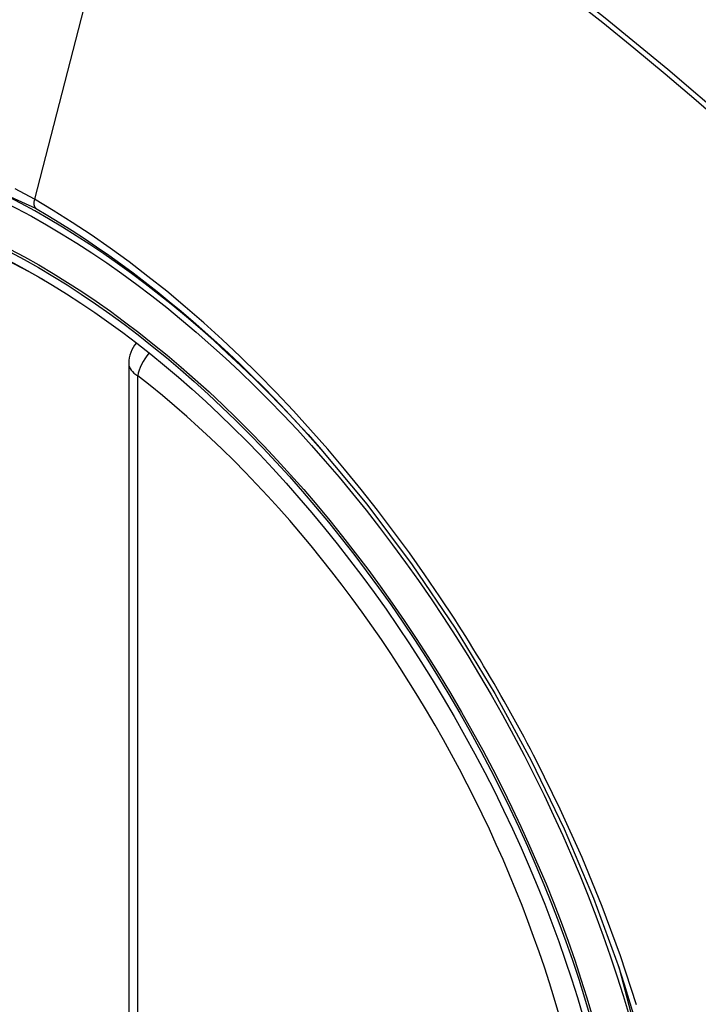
# Model space of a CAD drawing. Header units: inches. Extents: x 387.2 to 455.7, y 148.1 to 211.9.
# Tile 43 of 97: x 417.783 to 418.044, y 192.514 to 192.892. Entities that reach past the tile are written whole.
import ezdxf

# ---------------------------------------------------------------- set-up
doc = ezdxf.new("R2010")
doc.units = ezdxf.units.IN
doc.header["$MEASUREMENT"] = 0
doc.layers.add('Visible Edges(ANSI)', color=7, linetype='Continuous', lineweight=25)
doc.layers.add('Visible Tangent Edges(ANSI)', color=7, linetype='Continuous', lineweight=25)

msp = doc.modelspace()

# ---------------------------------------------------------------- linework, layer by layer
at = {"layer": 'Visible Edges(ANSI)'}
msp.add_line((417.8253611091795, 192.7600466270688), (417.8253611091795, 192.2747497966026), dxfattribs=at)
at = {"layer": 'Visible Edges(ANSI)', "flags": 128}
msp.add_lwpolyline([(417.8985485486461, 192.7278436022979), (417.9168975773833, 192.7058270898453), (417.9343966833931, 192.6825291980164), (417.9508556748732, 192.6582001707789), (417.9661128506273, 192.6331042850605), (417.9801245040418, 192.6073400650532), (417.9928106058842, 192.5810612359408), (418.0041042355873, 192.5543963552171), (418.0139437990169, 192.5274567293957)], dxfattribs=at)
at = {"layer": 'Visible Edges(ANSI)'}
msp.add_arc((417.8371721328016, 192.7600466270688), 0.0118110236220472, 138.6130451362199, 180, dxfattribs=at)
for centre, major_axis, start_param, end_param in [((417.8984176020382, 192.0310779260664), (-0.6483489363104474, 1.125876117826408), 5.163459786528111, 5.835981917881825), ((417.7936739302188, 192.5340307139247), (0.1571754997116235, -0.2729396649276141), 2.362013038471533, 7.062764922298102)]:
    msp.add_ellipse(centre, major_axis=major_axis, ratio=0.5780931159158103, start_param=start_param, end_param=end_param, dxfattribs=at)
msp.add_ellipse((417.7901940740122, 192.5320267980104), major_axis=(-0.1596313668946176, 0.2772043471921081), ratio=0.5780931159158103, dxfattribs=at)
at = {"layer": 'Visible Tangent Edges(ANSI)'}
for p, q in [((417.8369649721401, 193.0088925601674), (417.7890674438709, 192.8230860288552)), ((417.8288204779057, 192.2699403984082), (417.8288204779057, 192.7552372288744))]:
    msp.add_line(p, q, dxfattribs=at)
at = {"layer": 'Visible Tangent Edges(ANSI)', "flags": 128}
for points in [[(418.0566630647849, 192.8524897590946), (418.032697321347, 192.8729621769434), (418.0085601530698, 192.8927611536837), (417.9842803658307, 192.9118628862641), (417.9598869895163, 192.9302444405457), (417.9354094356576, 192.9478848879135), (417.9108770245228, 192.9647660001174), (417.886322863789, 192.9808678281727), (417.8617828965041, 192.9961718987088), (417.8372532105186, 193.0106822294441), (417.8127250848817, 193.024405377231), (417.7881917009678, 193.0373458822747), (417.7636684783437, 193.0494911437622), (417.739184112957, 193.0608255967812), (417.7147672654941, 193.0713343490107), (417.6904465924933, 193.0810025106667), (417.6662508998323, 193.0898164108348), (417.6422080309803, 193.097768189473), (417.618344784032, 193.1048517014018), (417.5946880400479, 193.111060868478), (417.5712475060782, 193.1163942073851), (417.5480189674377, 193.120855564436)], [(417.836964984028, 193.0088925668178), (417.8491887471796, 193.0017540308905), (417.8614148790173, 192.9944151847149), (417.8736432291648, 192.9868758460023), (417.8858735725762, 192.9791356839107), (417.8981056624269, 192.9711944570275), (417.9103360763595, 192.9630538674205), (417.9225588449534, 192.9547174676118), (417.9347703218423, 192.9461877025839), (417.9469667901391, 192.9374670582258), (417.9591446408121, 192.9285579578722), (417.9713001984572, 192.9194628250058), (417.9834297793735, 192.9101843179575), (417.9955298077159, 192.9007254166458), (418.0075966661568, 192.8910892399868), (418.0196267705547, 192.8812788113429), (418.0316166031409, 192.8712972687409), (418.0435625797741, 192.8611477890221), (418.0554613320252, 192.8508337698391)], [(417.5809969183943, 192.4938349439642), (417.5567797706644, 192.5629869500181), (417.543259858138, 192.6306966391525), (417.54105061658, 192.6939192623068), (417.5502595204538, 192.7495145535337), (417.5705200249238, 192.7951486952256), (417.6007752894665, 192.8285288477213), (417.6397269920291, 192.8481531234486), (417.6857150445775, 192.8532695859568), (417.7364112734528, 192.8436046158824), (417.7895680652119, 192.8196311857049)], [(417.7890674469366, 192.823086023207), (417.7817590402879, 192.8271687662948)], [(417.9506897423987, 192.6616236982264), (417.9450234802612, 192.6702448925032), (417.9392170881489, 192.6787597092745), (417.9332784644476, 192.6871577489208), (417.927215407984, 192.6954285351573), (417.9210357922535, 192.7035617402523), (417.9147474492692, 192.7115468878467), (417.9083582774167, 192.7193736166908), (417.9018761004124, 192.7270314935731), (417.8953081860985, 192.7345110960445), (417.888654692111, 192.7418147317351), (417.8819179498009, 192.7489406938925), (417.8751017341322, 192.7558845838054), (417.8682099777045, 192.7626421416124), (417.8612464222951, 192.7692089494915), (417.8542149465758, 192.7755807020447), (417.8471193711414, 192.7817530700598), (417.8399635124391, 192.7877217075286), (417.8327549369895, 192.7934787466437), (417.8255099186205, 192.7990100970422), (417.8182381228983, 192.8043098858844), (417.8109488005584, 192.8093727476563), (417.8036510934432, 192.814193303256), (417.7963542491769, 192.8187661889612), (417.7890674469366, 192.823086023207)], [(417.7895680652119, 192.8196311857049), (417.7942461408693, 192.8168860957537), (417.7989300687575, 192.8140353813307), (417.8036173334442, 192.8110804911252), (417.8083054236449, 192.8080227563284), (417.812991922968, 192.8048636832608), (417.8176743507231, 192.8016046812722), (417.8223501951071, 192.7982471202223), (417.8270169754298, 192.7947924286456), (417.8316722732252, 192.7912420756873), (417.8363135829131, 192.7875974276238), (417.8409372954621, 192.7838610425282), (417.8455380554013, 192.7800381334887), (417.8501144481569, 192.7761300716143), (417.8546654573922, 192.7721380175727), (417.8591899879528, 192.7680630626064), (417.8636870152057, 192.7639063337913), (417.8681555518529, 192.7596689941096), (417.8725944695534, 192.7553521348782), (417.877002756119, 192.7509568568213), (417.8813793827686, 192.7464843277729), (417.8857232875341, 192.7419356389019), (417.890033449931, 192.7373119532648), (417.8943087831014, 192.7326143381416), (417.898548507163, 192.7278435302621)], [(417.9822169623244, 192.6070170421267), (417.9810156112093, 192.6093453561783), (417.9798042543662, 192.6116695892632), (417.9785829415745, 192.6139896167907), (417.9773516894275, 192.6163054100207), (417.9761105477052, 192.6186169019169), (417.974859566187, 192.6209240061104), (417.9735987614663, 192.6232266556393), (417.9723281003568, 192.6255247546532), (417.9710476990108, 192.6278182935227), (417.9697575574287, 192.6301071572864), (417.9684576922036, 192.6323913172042), (417.9671481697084, 192.6346706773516), (417.9658289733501, 192.6369451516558), (417.9645001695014, 192.6392147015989), (417.9631617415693, 192.6414792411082), (417.9618137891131, 192.6437387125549), (417.960456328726, 192.6459930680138), (417.959089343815, 192.6482422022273), (417.9577128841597, 192.6504860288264), (417.9563270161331, 192.6527245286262), (417.9549317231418, 192.6549576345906), (417.9535270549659, 192.657185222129), (417.9521130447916, 192.6594072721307), (417.9506897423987, 192.6616236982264)], [(418.0206124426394, 192.5133437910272), (418.0143840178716, 192.5322669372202), (418.0073879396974, 192.5511913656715), (417.9996761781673, 192.5699919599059), (417.9912781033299, 192.5886137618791), (417.9822169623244, 192.6070170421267)], [(418.0139363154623, 192.5274751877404), (418.0318554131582, 192.45885411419)]]:
    msp.add_lwpolyline(points, dxfattribs=at)
at = {"layer": 'Visible Tangent Edges(ANSI)'}
for centre, major_axis, ratio, start_param, end_param in [((417.792680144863, 192.5334584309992), (-0.1728458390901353, 0.3001516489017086), 0.5780931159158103, 5.049711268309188, 10.65825284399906), ((417.7923519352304, 192.8236483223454), (-0.0024558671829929, -0.0042646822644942), 0.5780931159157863, 5.159178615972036, 6.139354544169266), ((417.8371721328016, 192.7600466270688), (0.0072364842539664, 0.0093345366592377), 0.4718260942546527, 1.511653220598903, 2.426531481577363), ((417.8371721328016, 192.7600466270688), (-0.0118110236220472, -1e-16), 0.5758617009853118, 0, 0.7853981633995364), ((417.7926299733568, 192.5334295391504), (0.1502990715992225, -0.2609985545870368), 0.5780931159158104, 5.670484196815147, 8.470550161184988)]:
    msp.add_ellipse(centre, major_axis=major_axis, ratio=ratio, start_param=start_param, end_param=end_param, dxfattribs=at)
for centre, major_axis in [((417.7932722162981, 192.533799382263), (0.1707766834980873, -0.296558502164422)), ((417.7902979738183, 192.5320866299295), (-0.1623805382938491, 0.2819783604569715)), ((417.7901940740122, 192.5320267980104), (0.1617849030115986, -0.2809440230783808))]:
    msp.add_ellipse(centre, major_axis=major_axis, ratio=0.5780931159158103, dxfattribs=at)

doc.saveas('drawing.dxf')
